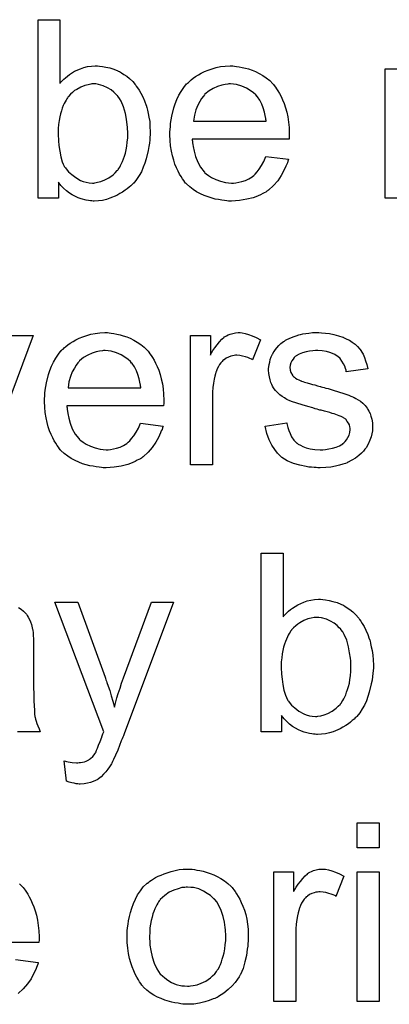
# Model space of a CAD drawing. Extents: x -1.7 to 9, y -2.8 to 5.2.
# Tile 114 of 227: x 5.455 to 5.621, y -0.531 to -0.09. Entities that reach past the tile are written whole.
import ezdxf

# ---------------------------------------------------------------- set-up
doc = ezdxf.new("R2010")
doc.units = 0
doc.layers.add('qfn32-50-23-b_document', color=1, linetype='CONTINUOUS')

msp = doc.modelspace()

# ---------------------------------------------------------------- linework, layer by layer
at = {"layer": 'qfn32-50-23-b_document', "color": 1}
for points in [[(5.473075, -0.118532), (5.47319, -0.118416), (5.473306, -0.118185), (5.473653, -0.117838), (5.474232, -0.117259), (5.47481, -0.116681), (5.475505, -0.115986), (5.47643, -0.115292), (5.477356, -0.114598), (5.47967, -0.113094), (5.482331, -0.111937), (5.483835, -0.111358), (5.485455, -0.111011), (5.48719, -0.11078), (5.488926, -0.110664), (5.489851, -0.110664), (5.490893, -0.11078), (5.492165, -0.110896), (5.493669, -0.111243), (5.495405, -0.11159), (5.497256, -0.112168), (5.498992, -0.112862), (5.499223, -0.112978), (5.499801, -0.11321), (5.500727, -0.113788), (5.501768, -0.114482), (5.503041, -0.115292), (5.504314, -0.116334), (5.505702, -0.117606), (5.506859, -0.118995), (5.506975, -0.11911), (5.507322, -0.119689), (5.5079, -0.120499), (5.508595, -0.12154), (5.509405, -0.122928), (5.510215, -0.124548), (5.511024, -0.126399), (5.511719, -0.128366), (5.511719, -0.128482), (5.511834, -0.128598), (5.51195, -0.128945), (5.512066, -0.129292), (5.512297, -0.130449), (5.512644, -0.131953), (5.512991, -0.133689), (5.513338, -0.135655), (5.513454, -0.137854), (5.51357, -0.140168), (5.51357, -0.140283), (5.51357, -0.140862), (5.51357, -0.141556), (5.513454, -0.142597), (5.513338, -0.14387), (5.513223, -0.145258), (5.512991, -0.146878), (5.512644, -0.148614), (5.511719, -0.152316), (5.51114, -0.154283), (5.510446, -0.156134), (5.509636, -0.158101), (5.508595, -0.159837), (5.507438, -0.161572), (5.506165, -0.163192), (5.506049, -0.163308), (5.505818, -0.163539), (5.505471, -0.163886), (5.504892, -0.164465), (5.504082, -0.165043), (5.503273, -0.165737), (5.502347, -0.166432), (5.50119, -0.167242), (5.499917, -0.167936), (5.498645, -0.168746), (5.495521, -0.170018), (5.493901, -0.170597), (5.492165, -0.170944), (5.490314, -0.171175), (5.488463, -0.171291), (5.488, -0.171291), (5.487422, -0.171175), (5.486727, -0.171175), (5.485917, -0.17106), (5.484876, -0.170828), (5.482562, -0.17025), (5.481289, -0.169787), (5.480017, -0.169208), (5.478628, -0.168514), (5.477356, -0.167704), (5.475967, -0.166663), (5.474695, -0.165506), (5.473538, -0.164233), (5.472381, -0.162729), (5.472381, -0.170018), (5.46324, -0.170018), (5.46324, -0.089954), (5.473075, -0.089954), (5.473075, -0.118532)], [(5.551404, -0.11078), (5.552329, -0.110896), (5.553486, -0.111127), (5.554759, -0.111358), (5.556263, -0.111706), (5.557651, -0.112053), (5.559271, -0.112631), (5.560775, -0.11321), (5.562395, -0.114019), (5.564015, -0.114945), (5.565635, -0.115986), (5.567139, -0.117259), (5.568527, -0.118647), (5.568643, -0.118763), (5.568874, -0.118995), (5.569221, -0.119457), (5.569684, -0.120152), (5.570263, -0.120962), (5.570841, -0.121887), (5.571535, -0.123044), (5.57223, -0.124433), (5.572924, -0.125937), (5.573618, -0.127556), (5.574197, -0.129408), (5.574775, -0.131375), (5.575238, -0.133573), (5.575585, -0.135887), (5.575816, -0.138316), (5.575932, -0.140978), (5.575932, -0.141093), (5.575932, -0.141556), (5.575932, -0.142366), (5.575816, -0.143523), (5.532429, -0.143523), (5.532429, -0.143639), (5.532429, -0.143986), (5.532545, -0.144449), (5.532545, -0.145143), (5.53266, -0.145953), (5.532892, -0.146878), (5.533239, -0.148961), (5.533933, -0.151275), (5.534859, -0.15382), (5.536131, -0.156134), (5.537751, -0.158217), (5.537867, -0.158217), (5.537983, -0.158448), (5.538677, -0.159027), (5.539718, -0.159837), (5.541106, -0.160647), (5.542958, -0.161572), (5.54504, -0.162382), (5.547354, -0.162961), (5.548627, -0.163076), (5.550015, -0.163192), (5.550941, -0.163192), (5.551982, -0.163076), (5.553255, -0.162845), (5.554643, -0.162498), (5.556263, -0.162035), (5.557767, -0.161341), (5.559271, -0.160415), (5.559387, -0.160299), (5.559966, -0.159837), (5.56066, -0.159143), (5.56147, -0.158217), (5.562395, -0.156944), (5.563436, -0.155324), (5.564478, -0.153473), (5.565403, -0.151275), (5.575585, -0.152548), (5.575585, -0.152663), (5.575469, -0.152895), (5.575354, -0.153357), (5.575122, -0.154052), (5.574775, -0.154746), (5.574428, -0.155672), (5.573502, -0.157638), (5.572345, -0.159837), (5.570726, -0.162151), (5.568874, -0.164349), (5.56656, -0.166432), (5.566445, -0.166432), (5.566213, -0.166663), (5.565866, -0.166894), (5.565403, -0.167242), (5.564709, -0.167589), (5.564015, -0.167936), (5.563089, -0.168399), (5.562048, -0.168861), (5.560891, -0.169324), (5.559734, -0.169787), (5.556842, -0.170481), (5.553602, -0.17106), (5.550015, -0.171291), (5.548743, -0.171291), (5.547933, -0.171175), (5.546891, -0.17106), (5.545619, -0.170828), (5.54423, -0.170597), (5.542726, -0.170365), (5.539487, -0.16944), (5.537751, -0.168746), (5.536131, -0.168051), (5.534396, -0.167126), (5.532776, -0.166084), (5.531272, -0.164928), (5.529768, -0.163539), (5.529652, -0.163423), (5.529421, -0.163192), (5.529074, -0.162729), (5.528611, -0.162035), (5.528032, -0.161225), (5.527454, -0.160299), (5.52676, -0.159143), (5.526065, -0.15787), (5.525371, -0.156366), (5.524677, -0.154746), (5.524099, -0.152895), (5.52352, -0.150928), (5.523057, -0.148845), (5.52271, -0.146531), (5.522479, -0.144101), (5.522363, -0.141556), (5.522363, -0.14144), (5.522363, -0.140862), (5.522363, -0.140168), (5.522479, -0.139126), (5.522594, -0.137854), (5.52271, -0.136465), (5.522941, -0.134845), (5.523289, -0.133226), (5.524214, -0.129523), (5.524793, -0.127672), (5.525487, -0.125705), (5.526413, -0.123854), (5.527454, -0.122118), (5.528611, -0.120383), (5.529883, -0.118763), (5.529999, -0.118647), (5.530231, -0.118416), (5.530693, -0.118069), (5.531272, -0.11749), (5.531966, -0.116912), (5.532892, -0.116218), (5.533933, -0.115408), (5.535206, -0.114714), (5.536478, -0.113904), (5.537983, -0.11321), (5.539602, -0.112515), (5.541338, -0.111937), (5.543189, -0.111358), (5.545156, -0.111011), (5.547239, -0.11078), (5.549437, -0.110664), (5.550594, -0.110664), (5.551404, -0.11078)], [(5.628807, -0.170018), (5.618972, -0.170018), (5.618972, -0.111937), (5.627766, -0.111937)], [(5.489157, -0.118763), (5.487422, -0.118763), (5.486959, -0.118879), (5.485686, -0.11911), (5.484182, -0.119457), (5.482447, -0.120152), (5.480595, -0.121193), (5.47967, -0.121771), (5.478744, -0.122581), (5.477819, -0.123391), (5.476893, -0.124433), (5.476893, -0.124548), (5.476662, -0.124664), (5.47643, -0.125011), (5.476199, -0.125474), (5.475852, -0.126052), (5.475389, -0.126746), (5.475042, -0.127556), (5.474579, -0.128482), (5.474116, -0.129639), (5.473769, -0.130796), (5.473306, -0.132184), (5.472959, -0.133573), (5.472728, -0.135193), (5.472496, -0.136928), (5.472265, -0.138664), (5.472265, -0.140631), (5.472265, -0.140746), (5.472265, -0.141093), (5.472265, -0.141672), (5.472265, -0.142366), (5.472381, -0.143176), (5.472381, -0.144217), (5.472612, -0.146416), (5.472959, -0.148845), (5.473422, -0.151391), (5.474116, -0.153705), (5.474579, -0.154746), (5.475042, -0.155672), (5.475042, -0.155787), (5.475273, -0.156019), (5.475505, -0.156366), (5.475852, -0.156828), (5.476893, -0.158101), (5.478397, -0.159374), (5.480132, -0.160762), (5.482331, -0.162035), (5.483488, -0.162498), (5.484876, -0.162845), (5.486149, -0.163076), (5.487653, -0.163192), (5.488231, -0.163192), (5.488694, -0.163076), (5.489967, -0.162845), (5.491471, -0.162498), (5.493207, -0.161804), (5.495058, -0.160878), (5.496909, -0.15949), (5.497835, -0.158564), (5.49876, -0.157638), (5.49876, -0.157523), (5.498992, -0.157407), (5.499223, -0.15706), (5.499454, -0.156597), (5.499917, -0.156019), (5.500264, -0.155324), (5.500727, -0.154399), (5.50119, -0.153473), (5.501537, -0.152316), (5.502, -0.151159), (5.502463, -0.149771), (5.50281, -0.148267), (5.503041, -0.146647), (5.503273, -0.144911), (5.503504, -0.142945), (5.503504, -0.140978), (5.503504, -0.140862), (5.503504, -0.140515), (5.503504, -0.139936), (5.503388, -0.139126), (5.503388, -0.138201), (5.503273, -0.137044), (5.502925, -0.134614), (5.502463, -0.131953), (5.501653, -0.12906), (5.500496, -0.126515), (5.499801, -0.125242), (5.498992, -0.124201), (5.498992, -0.124085), (5.49876, -0.12397), (5.498182, -0.123391), (5.497256, -0.122466), (5.495983, -0.121424), (5.494364, -0.120499), (5.492512, -0.119573), (5.490314, -0.118995), (5.489157, -0.118763)], [(5.549552, -0.118763), (5.548858, -0.118763), (5.548395, -0.118879), (5.547123, -0.118995), (5.545619, -0.119342), (5.543767, -0.11992), (5.541801, -0.12073), (5.539949, -0.121887), (5.538098, -0.123391), (5.537867, -0.123623), (5.537404, -0.124201), (5.536594, -0.125242), (5.535784, -0.126631), (5.534859, -0.128251), (5.534049, -0.130333), (5.533355, -0.132763), (5.533007, -0.135424), (5.565519, -0.135424), (5.565519, -0.135308), (5.565519, -0.135077), (5.565403, -0.13473), (5.565403, -0.134267), (5.565172, -0.132879), (5.564825, -0.131375), (5.564246, -0.129523), (5.563668, -0.127788), (5.562742, -0.126052), (5.561701, -0.124548), (5.561701, -0.124433), (5.56147, -0.124317), (5.560891, -0.123623), (5.55985, -0.122697), (5.558461, -0.121656), (5.556726, -0.120614), (5.554643, -0.119689), (5.552214, -0.118995), (5.550941, -0.118879), (5.549552, -0.118763)], [(5.451208, -0.231501), (5.461042, -0.231501), (5.438943, -0.290508)], [(5.495173, -0.230344), (5.496099, -0.23046), (5.497256, -0.230691), (5.498529, -0.230923), (5.500033, -0.23127), (5.501421, -0.231617), (5.503041, -0.232196), (5.504545, -0.232774), (5.506165, -0.233584), (5.507785, -0.23451), (5.509405, -0.235551), (5.510909, -0.236823), (5.512297, -0.238212), (5.512413, -0.238328), (5.512644, -0.238559), (5.512991, -0.239022), (5.513454, -0.239716), (5.514033, -0.240526), (5.514611, -0.241452), (5.515305, -0.242608), (5.515999, -0.243997), (5.516694, -0.245501), (5.517388, -0.247121), (5.517966, -0.248972), (5.518545, -0.250939), (5.519008, -0.253137), (5.519355, -0.255451), (5.519586, -0.257881), (5.519702, -0.260542), (5.519702, -0.260658), (5.519702, -0.26112), (5.519702, -0.26193), (5.519586, -0.263087), (5.476199, -0.263087), (5.476199, -0.263203), (5.476199, -0.26355), (5.476314, -0.264013), (5.476314, -0.264707), (5.47643, -0.265517), (5.476662, -0.266443), (5.477009, -0.268525), (5.477703, -0.270839), (5.478628, -0.273385), (5.479901, -0.275699), (5.481521, -0.277781), (5.481637, -0.277781), (5.481752, -0.278013), (5.482447, -0.278591), (5.483488, -0.279401), (5.484876, -0.280211), (5.486727, -0.281137), (5.48881, -0.281947), (5.491124, -0.282525), (5.492397, -0.282641), (5.493785, -0.282756), (5.494711, -0.282756), (5.495752, -0.282641), (5.497025, -0.282409), (5.498413, -0.282062), (5.500033, -0.281599), (5.501537, -0.280905), (5.503041, -0.27998), (5.503157, -0.279864), (5.503735, -0.279401), (5.50443, -0.278707), (5.505239, -0.277781), (5.506165, -0.276509), (5.507206, -0.274889), (5.508248, -0.273038), (5.509173, -0.270839), (5.519355, -0.272112), (5.519355, -0.272228), (5.519239, -0.272459), (5.519123, -0.272922), (5.518892, -0.273616), (5.518545, -0.27431), (5.518198, -0.275236), (5.517272, -0.277203), (5.516115, -0.279401), (5.514495, -0.281715), (5.512644, -0.283913), (5.51033, -0.285996), (5.510215, -0.285996), (5.509983, -0.286227), (5.509636, -0.286459), (5.509173, -0.286806), (5.508479, -0.287153), (5.507785, -0.2875), (5.506859, -0.287963), (5.505818, -0.288426), (5.504661, -0.288889), (5.503504, -0.289351), (5.500611, -0.290046), (5.497372, -0.290624), (5.493785, -0.290855), (5.492512, -0.290855), (5.491703, -0.29074), (5.490661, -0.290624), (5.489389, -0.290393), (5.488, -0.290161), (5.486496, -0.28993), (5.483256, -0.289004), (5.481521, -0.28831), (5.479901, -0.287616), (5.478166, -0.28669), (5.476546, -0.285649), (5.475042, -0.284492), (5.473538, -0.283103), (5.473422, -0.282988), (5.47319, -0.282756), (5.472843, -0.282294), (5.472381, -0.281599), (5.471802, -0.280789), (5.471224, -0.279864), (5.470529, -0.278707), (5.469835, -0.277434), (5.469141, -0.27593), (5.468447, -0.27431), (5.467868, -0.272459), (5.46729, -0.270492), (5.466827, -0.26841), (5.46648, -0.266096), (5.466248, -0.263666), (5.466133, -0.26112), (5.466133, -0.261005), (5.466133, -0.260426), (5.466133, -0.259732), (5.466248, -0.258691), (5.466364, -0.257418), (5.46648, -0.25603), (5.466711, -0.25441), (5.467058, -0.25279), (5.467984, -0.249088), (5.468562, -0.247237), (5.469257, -0.24527), (5.470182, -0.243418), (5.471224, -0.241683), (5.472381, -0.239947), (5.473653, -0.238328), (5.473769, -0.238212), (5.474, -0.237981), (5.474463, -0.237633), (5.475042, -0.237055), (5.475736, -0.236476), (5.476662, -0.235782), (5.477703, -0.234972), (5.478975, -0.234278), (5.480248, -0.233468), (5.481752, -0.232774), (5.483372, -0.23208), (5.485108, -0.231501), (5.486959, -0.230923), (5.488926, -0.230576), (5.491008, -0.230344), (5.493207, -0.230229), (5.494364, -0.230229), (5.495173, -0.230344)], [(5.554875, -0.230344), (5.556147, -0.230576), (5.557651, -0.231038), (5.559271, -0.231617), (5.561123, -0.232427), (5.563089, -0.233468), (5.559503, -0.242493), (5.559387, -0.242377), (5.558924, -0.242146), (5.55823, -0.241799), (5.557304, -0.241452), (5.556263, -0.241104), (5.55499, -0.240757), (5.553718, -0.240526), (5.552445, -0.24041), (5.551867, -0.24041), (5.551288, -0.240526), (5.550478, -0.240642), (5.549668, -0.240873), (5.548627, -0.24122), (5.547586, -0.241683), (5.54666, -0.242377), (5.546544, -0.242493), (5.546197, -0.242724), (5.54585, -0.243187), (5.545272, -0.243766), (5.544693, -0.244575), (5.544115, -0.245501), (5.543536, -0.246542), (5.543073, -0.247815), (5.542958, -0.248046), (5.542842, -0.248741), (5.54261, -0.249782), (5.542263, -0.25117), (5.541916, -0.252906), (5.541685, -0.254873), (5.541569, -0.256955), (5.541453, -0.259269), (5.541453, -0.289583), (5.531619, -0.289583), (5.531619, -0.231501), (5.540528, -0.231501), (5.540528, -0.240294), (5.540644, -0.240179), (5.541106, -0.239369), (5.541685, -0.238328), (5.54261, -0.237055), (5.543536, -0.235782), (5.544577, -0.234394), (5.545619, -0.233237), (5.54666, -0.232311), (5.546776, -0.232196), (5.547123, -0.231964), (5.547817, -0.231617), (5.548511, -0.23127), (5.549437, -0.230923), (5.550594, -0.230576), (5.551751, -0.230344), (5.553024, -0.230229), (5.553833, -0.230229), (5.554875, -0.230344)], [(5.590395, -0.230344), (5.59213, -0.23046), (5.593981, -0.230691), (5.595948, -0.231154), (5.598031, -0.231617), (5.599998, -0.232311), (5.600113, -0.232311), (5.600229, -0.232427), (5.600808, -0.232658), (5.601733, -0.233121), (5.60289, -0.2337), (5.604163, -0.23451), (5.605436, -0.235435), (5.606593, -0.236476), (5.607634, -0.237633), (5.60775, -0.237749), (5.607981, -0.238212), (5.608444, -0.239022), (5.609022, -0.239947), (5.609601, -0.241336), (5.610179, -0.24284), (5.610642, -0.244575), (5.611105, -0.246542), (5.601502, -0.247815), (5.601502, -0.247584), (5.601386, -0.247121), (5.601155, -0.246311), (5.600808, -0.24527), (5.600229, -0.244228), (5.599535, -0.243071), (5.598725, -0.241914), (5.597568, -0.240873), (5.597452, -0.240757), (5.596989, -0.240526), (5.596295, -0.240063), (5.595254, -0.2396), (5.594097, -0.239137), (5.592593, -0.238675), (5.590742, -0.238443), (5.588775, -0.238328), (5.587618, -0.238328), (5.586461, -0.238443), (5.584957, -0.238559), (5.583453, -0.238906), (5.581833, -0.239253), (5.580329, -0.239832), (5.579056, -0.240642), (5.57894, -0.240757), (5.578593, -0.240989), (5.57813, -0.241452), (5.577668, -0.242146), (5.577089, -0.24284), (5.576626, -0.243766), (5.576279, -0.244807), (5.576163, -0.245848), (5.576163, -0.245964), (5.576163, -0.246195), (5.576279, -0.246542), (5.576279, -0.247005), (5.576626, -0.248162), (5.57732, -0.249319), (5.577436, -0.249435), (5.577552, -0.24955), (5.577783, -0.249898), (5.578246, -0.250245), (5.578709, -0.250592), (5.579403, -0.251055), (5.580213, -0.251402), (5.581139, -0.251864), (5.581254, -0.251864), (5.581486, -0.25198), (5.581949, -0.252096), (5.582758, -0.252443), (5.583915, -0.25279), (5.585419, -0.253137), (5.586345, -0.253484), (5.587386, -0.253716), (5.588543, -0.254063), (5.589816, -0.25441), (5.589932, -0.25441), (5.590279, -0.254526), (5.590857, -0.254641), (5.591552, -0.254873), (5.592361, -0.255104), (5.593403, -0.255335), (5.595601, -0.25603), (5.598031, -0.256724), (5.600461, -0.257534), (5.602659, -0.258344), (5.603584, -0.258691), (5.604394, -0.259038), (5.604626, -0.259154), (5.605088, -0.259385), (5.605783, -0.259732), (5.606824, -0.260311), (5.607865, -0.261005), (5.608907, -0.26193), (5.609948, -0.262972), (5.610873, -0.264129), (5.610989, -0.264244), (5.611221, -0.264707), (5.611683, -0.265401), (5.612146, -0.266443), (5.612493, -0.267715), (5.612956, -0.269104), (5.613188, -0.270724), (5.613303, -0.272575), (5.613303, -0.272806), (5.613303, -0.273385), (5.613188, -0.27431), (5.612956, -0.275583), (5.612609, -0.276971), (5.61203, -0.278476), (5.611336, -0.280211), (5.610411, -0.281831), (5.610295, -0.282062), (5.609832, -0.282525), (5.609254, -0.283335), (5.608328, -0.28426), (5.607055, -0.285302), (5.605667, -0.286459), (5.604047, -0.2875), (5.60208, -0.288541), (5.601965, -0.288541), (5.601849, -0.288657), (5.601155, -0.288889), (5.599998, -0.289236), (5.598494, -0.289698), (5.596642, -0.290161), (5.59456, -0.290508), (5.592361, -0.29074), (5.589816, -0.290855), (5.588775, -0.290855), (5.587965, -0.29074), (5.587039, -0.29074), (5.585882, -0.290624), (5.584725, -0.290508), (5.583453, -0.290277), (5.580676, -0.289698), (5.577783, -0.288889), (5.575007, -0.287731), (5.573734, -0.287037), (5.572577, -0.286227), (5.572461, -0.286112), (5.572345, -0.285996), (5.571651, -0.285302), (5.57061, -0.28426), (5.569453, -0.282641), (5.56818, -0.280674), (5.566908, -0.27836), (5.565866, -0.275467), (5.565056, -0.272228), (5.574775, -0.270724), (5.574775, -0.270839), (5.574775, -0.270955), (5.575007, -0.271649), (5.575238, -0.272806), (5.575701, -0.274079), (5.576279, -0.275467), (5.576973, -0.276971), (5.578015, -0.278476), (5.579287, -0.279748), (5.579519, -0.279864), (5.579982, -0.280211), (5.580907, -0.280674), (5.582064, -0.281252), (5.583568, -0.281831), (5.585304, -0.282294), (5.587386, -0.282641), (5.589816, -0.282756), (5.590973, -0.282756), (5.59213, -0.282641), (5.593634, -0.282409), (5.595254, -0.282062), (5.596989, -0.281599), (5.598494, -0.281021), (5.599882, -0.280095), (5.599998, -0.27998), (5.600461, -0.279632), (5.600923, -0.279054), (5.601618, -0.278244), (5.602196, -0.277318), (5.602775, -0.276161), (5.603122, -0.275005), (5.603237, -0.273616), (5.603237, -0.2735), (5.603237, -0.273038), (5.603122, -0.272459), (5.60289, -0.271649), (5.602543, -0.270839), (5.601965, -0.270029), (5.60127, -0.269104), (5.600229, -0.26841), (5.600113, -0.268294), (5.599766, -0.268178), (5.599188, -0.267831), (5.598262, -0.267484), (5.596874, -0.267021), (5.596064, -0.266674), (5.595138, -0.266443), (5.594097, -0.266096), (5.59294, -0.265748), (5.591667, -0.265401), (5.590163, -0.265054), (5.590047, -0.265054), (5.5897, -0.264939), (5.589122, -0.264823), (5.588428, -0.264591), (5.587502, -0.26436), (5.586461, -0.264013), (5.584262, -0.263435), (5.581717, -0.262625), (5.579287, -0.26193), (5.576973, -0.26112), (5.575932, -0.260658), (5.575122, -0.260311), (5.574891, -0.260195), (5.574428, -0.259964), (5.573734, -0.259501), (5.572808, -0.258922), (5.571767, -0.258112), (5.570726, -0.257187), (5.569684, -0.256145), (5.568759, -0.254873), (5.568643, -0.254757), (5.568412, -0.254294), (5.568065, -0.253484), (5.567717, -0.252559), (5.56737, -0.251402), (5.567023, -0.250013), (5.566792, -0.248625), (5.566676, -0.247005), (5.566676, -0.246774), (5.566676, -0.246311), (5.566792, -0.245617), (5.566908, -0.244575), (5.567139, -0.243534), (5.56737, -0.242261), (5.567833, -0.241104), (5.568412, -0.239832), (5.568527, -0.239716), (5.568759, -0.239253), (5.569106, -0.238675), (5.569684, -0.237865), (5.570378, -0.237055), (5.571188, -0.236014), (5.572114, -0.235088), (5.573271, -0.234278), (5.573387, -0.234162), (5.573734, -0.234047), (5.574197, -0.2337), (5.574891, -0.233352), (5.575816, -0.23289), (5.576858, -0.232427), (5.57813, -0.231964), (5.579519, -0.231501), (5.57975, -0.231386), (5.580213, -0.23127), (5.581023, -0.231038), (5.582064, -0.230807), (5.583337, -0.230576), (5.584725, -0.23046), (5.586345, -0.230229), (5.589122, -0.230229), (5.590395, -0.230344)], [(5.493322, -0.238328), (5.492628, -0.238328), (5.492165, -0.238443), (5.490893, -0.238559), (5.489389, -0.238906), (5.487537, -0.239485), (5.48557, -0.240294), (5.483719, -0.241452), (5.481868, -0.242956), (5.481637, -0.243187), (5.481174, -0.243766), (5.480364, -0.244807), (5.479554, -0.246195), (5.478628, -0.247815), (5.477819, -0.249898), (5.477124, -0.252327), (5.476777, -0.254988), (5.509289, -0.254988), (5.509289, -0.254873), (5.509289, -0.254641), (5.509173, -0.254294), (5.509173, -0.253831), (5.508942, -0.252443), (5.508595, -0.250939), (5.508016, -0.249088), (5.507438, -0.247352), (5.506512, -0.245617), (5.505471, -0.244113), (5.505471, -0.243997), (5.505239, -0.243881), (5.504661, -0.243187), (5.50362, -0.242261), (5.502231, -0.24122), (5.500496, -0.240179), (5.498413, -0.239253), (5.495983, -0.238559), (5.494711, -0.238443), (5.493322, -0.238328)], [(5.573155, -0.357661), (5.573271, -0.357545), (5.573387, -0.357313), (5.573734, -0.356966), (5.574312, -0.356388), (5.574891, -0.355809), (5.575585, -0.355115), (5.576511, -0.354421), (5.577436, -0.353727), (5.57975, -0.352223), (5.582411, -0.351066), (5.583915, -0.350487), (5.585535, -0.35014), (5.587271, -0.349909), (5.589006, -0.349793), (5.589932, -0.349793), (5.590973, -0.349909), (5.592246, -0.350024), (5.59375, -0.350372), (5.595485, -0.350719), (5.597337, -0.351297), (5.599072, -0.351991), (5.599303, -0.352107), (5.599882, -0.352338), (5.600808, -0.352917), (5.601849, -0.353611), (5.603122, -0.354421), (5.604394, -0.355462), (5.605783, -0.356735), (5.60694, -0.358123), (5.607055, -0.358239), (5.607403, -0.358818), (5.607981, -0.359627), (5.608675, -0.360669), (5.609485, -0.362057), (5.610295, -0.363677), (5.611105, -0.365528), (5.611799, -0.367495), (5.611799, -0.367611), (5.611915, -0.367726), (5.61203, -0.368074), (5.612146, -0.368421), (5.612378, -0.369578), (5.612725, -0.371082), (5.613072, -0.372817), (5.613419, -0.374784), (5.613535, -0.376983), (5.61365, -0.379296), (5.61365, -0.379412), (5.61365, -0.379991), (5.61365, -0.380685), (5.613535, -0.381726), (5.613419, -0.382999), (5.613303, -0.384387), (5.613072, -0.386007), (5.612725, -0.387743), (5.611799, -0.391445), (5.611221, -0.393412), (5.610526, -0.395263), (5.609717, -0.39723), (5.608675, -0.398966), (5.607518, -0.400701), (5.606245, -0.402321), (5.60613, -0.402437), (5.605898, -0.402668), (5.605551, -0.403015), (5.604973, -0.403594), (5.604163, -0.404172), (5.603353, -0.404866), (5.602427, -0.40556), (5.60127, -0.40637), (5.599998, -0.407065), (5.598725, -0.407874), (5.595601, -0.409147), (5.593981, -0.409726), (5.592246, -0.410073), (5.590395, -0.410304), (5.588543, -0.41042), (5.588081, -0.41042), (5.587502, -0.410304), (5.586808, -0.410304), (5.585998, -0.410188), (5.584957, -0.409957), (5.582643, -0.409378), (5.58137, -0.408916), (5.580097, -0.408337), (5.578709, -0.407643), (5.577436, -0.406833), (5.576048, -0.405792), (5.574775, -0.404635), (5.573618, -0.403362), (5.572461, -0.401858), (5.572461, -0.409147), (5.563321, -0.409147), (5.563321, -0.329083), (5.573155, -0.329083), (5.573155, -0.357661)], [(5.501884, -0.410073), (5.501884, -0.410188), (5.501768, -0.410536), (5.501537, -0.410998), (5.501306, -0.411577), (5.500958, -0.412387), (5.500611, -0.413312), (5.499801, -0.415279), (5.498992, -0.417478), (5.498066, -0.419676), (5.49714, -0.421643), (5.496678, -0.422453), (5.496331, -0.423262), (5.496215, -0.423494), (5.495868, -0.424072), (5.495289, -0.424882), (5.494595, -0.425924), (5.493669, -0.427081), (5.492628, -0.428238), (5.491587, -0.429395), (5.490314, -0.43032), (5.490198, -0.430436), (5.489736, -0.430667), (5.489041, -0.431014), (5.488, -0.431477), (5.486843, -0.43194), (5.485455, -0.432287), (5.483951, -0.432519), (5.482215, -0.432634), (5.481752, -0.432634), (5.481174, -0.432519), (5.480364, -0.432519), (5.479438, -0.432287), (5.478397, -0.432056), (5.47724, -0.431824), (5.475967, -0.431361), (5.474926, -0.422221), (5.475042, -0.422221), (5.475505, -0.422337), (5.476083, -0.422453), (5.476777, -0.422684), (5.478628, -0.423031), (5.48048, -0.423147), (5.481058, -0.423147), (5.481637, -0.423031), (5.482331, -0.423031), (5.484066, -0.422684), (5.484876, -0.422337), (5.485686, -0.42199), (5.485802, -0.42199), (5.486033, -0.421758), (5.48638, -0.421527), (5.486843, -0.42118), (5.487884, -0.420254), (5.48881, -0.418982), (5.48881, -0.418866), (5.489041, -0.418635), (5.489273, -0.418172), (5.489504, -0.417478), (5.489967, -0.416552), (5.49043, -0.415163), (5.491124, -0.413544), (5.491818, -0.411577), (5.491818, -0.411461), (5.49205, -0.410998), (5.492281, -0.410188), (5.492744, -0.409147), (5.470761, -0.351066), (5.481174, -0.351066), (5.493322, -0.384734), (5.493322, -0.38485), (5.493438, -0.384966), (5.493554, -0.385313), (5.493669, -0.385891), (5.493901, -0.38647), (5.494132, -0.387164), (5.494711, -0.388784), (5.495405, -0.390751), (5.496099, -0.393065), (5.496793, -0.395495), (5.497488, -0.398156), (5.497488, -0.39804), (5.497603, -0.397808), (5.497719, -0.397461), (5.497835, -0.396999), (5.49795, -0.39642), (5.498182, -0.395726), (5.498645, -0.39399), (5.499223, -0.392024), (5.500033, -0.389709), (5.500727, -0.387396), (5.501653, -0.384966), (5.514148, -0.351066), (5.523983, -0.351066), (5.501884, -0.410073)], [(5.454563, -0.353495), (5.45572, -0.35419), (5.456761, -0.355115), (5.457687, -0.356041), (5.457802, -0.356156), (5.458034, -0.356504), (5.458381, -0.357082), (5.458844, -0.357776), (5.459422, -0.358818), (5.459885, -0.359859), (5.460348, -0.361132), (5.460695, -0.362636), (5.460695, -0.362751), (5.460811, -0.363099), (5.460926, -0.363793), (5.461042, -0.364718), (5.461042, -0.365991), (5.461158, -0.367495), (5.461273, -0.369462), (5.461273, -0.37166), (5.461273, -0.38485), (5.461273, -0.384966), (5.461273, -0.385429), (5.461273, -0.386123), (5.461273, -0.387048), (5.461273, -0.38809), (5.461273, -0.389362), (5.461389, -0.392139), (5.461389, -0.395032), (5.461505, -0.397924), (5.46162, -0.399197), (5.46162, -0.400354), (5.461736, -0.401395), (5.461852, -0.402205), (5.461852, -0.402321), (5.461968, -0.402784), (5.462083, -0.403478), (5.46243, -0.404403), (5.462662, -0.405445), (5.463125, -0.406602), (5.463703, -0.407874), (5.464282, -0.409147), (5.453984, -0.409147)], [(5.589238, -0.357892), (5.587502, -0.357892), (5.587039, -0.358008), (5.585767, -0.358239), (5.584262, -0.358586), (5.582527, -0.35928), (5.580676, -0.360322), (5.57975, -0.3609), (5.578825, -0.36171), (5.577899, -0.36252), (5.576973, -0.363561), (5.576973, -0.363677), (5.576742, -0.363793), (5.576511, -0.36414), (5.576279, -0.364603), (5.575932, -0.365181), (5.575469, -0.365875), (5.575122, -0.366685), (5.574659, -0.367611), (5.574197, -0.368768), (5.57385, -0.369925), (5.573387, -0.371313), (5.57304, -0.372702), (5.572808, -0.374321), (5.572577, -0.376057), (5.572345, -0.377792), (5.572345, -0.379759), (5.572345, -0.379875), (5.572345, -0.380222), (5.572345, -0.380801), (5.572345, -0.381495), (5.572461, -0.382305), (5.572461, -0.383346), (5.572693, -0.385544), (5.57304, -0.387974), (5.573502, -0.390519), (5.574197, -0.392833), (5.574659, -0.393875), (5.575122, -0.3948), (5.575122, -0.394916), (5.575354, -0.395147), (5.575585, -0.395495), (5.575932, -0.395957), (5.576973, -0.39723), (5.578477, -0.398503), (5.580213, -0.399891), (5.582411, -0.401164), (5.583568, -0.401627), (5.584957, -0.401974), (5.586229, -0.402205), (5.587734, -0.402321), (5.588312, -0.402321), (5.588775, -0.402205), (5.590047, -0.401974), (5.591552, -0.401627), (5.593287, -0.400932), (5.595138, -0.400007), (5.596989, -0.398618), (5.597915, -0.397693), (5.598841, -0.396767), (5.598841, -0.396651), (5.599072, -0.396536), (5.599303, -0.396189), (5.599535, -0.395726), (5.599998, -0.395147), (5.600345, -0.394453), (5.600808, -0.393528), (5.60127, -0.392602), (5.601618, -0.391445), (5.60208, -0.390288), (5.602543, -0.3889), (5.60289, -0.387396), (5.603122, -0.385776), (5.603353, -0.38404), (5.603584, -0.382073), (5.603584, -0.380106), (5.603584, -0.379991), (5.603584, -0.379644), (5.603584, -0.379065), (5.603469, -0.378255), (5.603469, -0.37733), (5.603353, -0.376173), (5.603006, -0.373743), (5.602543, -0.371082), (5.601733, -0.368189), (5.600576, -0.365644), (5.599882, -0.364371), (5.599072, -0.36333), (5.599072, -0.363214), (5.598841, -0.363099), (5.598262, -0.36252), (5.597337, -0.361594), (5.596064, -0.360553), (5.594444, -0.359627), (5.592593, -0.358702), (5.590395, -0.358123), (5.589238, -0.357892)], [(5.616196, -0.461258), (5.606361, -0.461258), (5.606361, -0.450036), (5.616196, -0.450036), (5.616196, -0.461258)], [(5.532313, -0.470861), (5.533355, -0.470977), (5.534511, -0.471209), (5.535784, -0.47144), (5.537288, -0.471671), (5.540412, -0.472713), (5.542032, -0.473291), (5.543652, -0.474101), (5.545272, -0.474911), (5.546891, -0.476068), (5.548395, -0.477225), (5.5499, -0.478613), (5.550015, -0.478729), (5.550247, -0.478961), (5.550594, -0.479423), (5.551057, -0.480002), (5.551635, -0.480812), (5.552329, -0.481853), (5.553024, -0.48301), (5.553718, -0.484283), (5.554412, -0.485671), (5.555106, -0.487407), (5.5558, -0.489142), (5.556379, -0.491109), (5.556842, -0.493192), (5.557189, -0.49539), (5.55742, -0.497704), (5.557536, -0.500249), (5.557536, -0.500365), (5.557536, -0.500712), (5.557536, -0.501291), (5.557536, -0.502101), (5.55742, -0.503026), (5.557304, -0.504183), (5.557304, -0.50534), (5.557073, -0.506613), (5.556726, -0.509505), (5.556032, -0.512398), (5.555222, -0.51529), (5.554065, -0.517951), (5.554065, -0.518067), (5.553949, -0.518183), (5.553718, -0.51853), (5.553486, -0.518993), (5.552676, -0.52015), (5.551635, -0.521538), (5.550247, -0.523158), (5.548511, -0.524778), (5.546544, -0.526398), (5.54423, -0.527902), (5.544115, -0.527902), (5.543999, -0.528017), (5.543652, -0.528249), (5.543073, -0.52848), (5.542495, -0.528712), (5.541801, -0.528943), (5.540065, -0.529637), (5.538098, -0.530216), (5.535668, -0.530794), (5.533123, -0.531257), (5.530346, -0.531373), (5.529189, -0.531373), (5.528264, -0.531257), (5.527222, -0.531141), (5.526065, -0.53091), (5.524677, -0.530678), (5.523289, -0.530447), (5.520165, -0.529521), (5.518429, -0.528827), (5.516809, -0.528133), (5.51519, -0.527207), (5.51357, -0.526166), (5.512066, -0.525009), (5.510562, -0.523621), (5.510446, -0.523505), (5.510215, -0.523274), (5.509867, -0.522811), (5.509405, -0.522117), (5.508826, -0.521307), (5.508248, -0.520381), (5.507553, -0.519224), (5.506859, -0.517836), (5.506165, -0.516332), (5.505471, -0.514596), (5.504892, -0.512745), (5.504314, -0.510778), (5.503851, -0.50858), (5.503504, -0.506266), (5.503273, -0.50372), (5.503157, -0.501059), (5.503157, -0.500828), (5.503157, -0.500365), (5.503273, -0.499555), (5.503273, -0.498398), (5.503388, -0.497125), (5.50362, -0.495506), (5.503851, -0.493886), (5.504314, -0.492035), (5.504777, -0.490183), (5.505355, -0.488216), (5.506049, -0.486134), (5.506975, -0.484167), (5.5079, -0.482316), (5.509173, -0.480465), (5.510446, -0.478729), (5.512066, -0.477225), (5.512181, -0.477109), (5.512413, -0.476994), (5.512876, -0.476647), (5.513454, -0.476184), (5.514148, -0.475721), (5.515074, -0.475142), (5.515999, -0.474564), (5.517157, -0.473985), (5.518429, -0.473407), (5.519818, -0.472828), (5.522941, -0.471787), (5.526528, -0.470977), (5.528379, -0.470861), (5.530346, -0.470746), (5.531503, -0.470746), (5.532313, -0.470861)], [(5.592246, -0.470861), (5.593519, -0.471093), (5.595023, -0.471556), (5.596642, -0.472134), (5.598494, -0.472944), (5.600461, -0.473985), (5.596874, -0.48301), (5.596758, -0.482894), (5.596295, -0.482663), (5.595601, -0.482316), (5.594676, -0.481969), (5.593634, -0.481622), (5.592361, -0.481274), (5.591089, -0.481043), (5.589816, -0.480927), (5.589238, -0.480927), (5.588659, -0.481043), (5.587849, -0.481159), (5.587039, -0.48139), (5.585998, -0.481737), (5.584957, -0.4822), (5.584031, -0.482894), (5.583915, -0.48301), (5.583568, -0.483241), (5.583221, -0.483704), (5.582643, -0.484283), (5.582064, -0.485093), (5.581486, -0.486018), (5.580907, -0.48706), (5.580444, -0.488332), (5.580329, -0.488564), (5.580213, -0.489258), (5.579982, -0.490299), (5.579635, -0.491688), (5.579287, -0.493423), (5.579056, -0.49539), (5.57894, -0.497473), (5.578825, -0.499786), (5.578825, -0.5301), (5.56899, -0.5301), (5.56899, -0.472019), (5.577899, -0.472019), (5.577899, -0.480812), (5.578015, -0.480696), (5.578477, -0.479886), (5.579056, -0.478845), (5.579982, -0.477572), (5.580907, -0.476299), (5.581949, -0.474911), (5.58299, -0.473754), (5.584031, -0.472828), (5.584147, -0.472713), (5.584494, -0.472481), (5.585188, -0.472134), (5.585882, -0.471787), (5.586808, -0.47144), (5.587965, -0.471093), (5.589122, -0.470861), (5.590395, -0.470746), (5.591204, -0.470746), (5.592246, -0.470861)], [(5.616196, -0.5301), (5.606361, -0.5301), (5.606361, -0.472019), (5.616196, -0.472019), (5.616196, -0.5301)], [(5.45491, -0.477341), (5.456298, -0.478729), (5.456414, -0.478845), (5.456645, -0.479076), (5.456993, -0.479539), (5.457455, -0.480233), (5.458034, -0.481043), (5.458612, -0.481969), (5.459306, -0.483126), (5.460001, -0.484514), (5.460695, -0.486018), (5.461389, -0.487638), (5.461968, -0.489489), (5.462546, -0.491456), (5.463009, -0.493654), (5.463356, -0.495968), (5.463587, -0.498398), (5.463703, -0.501059), (5.463703, -0.501175), (5.463703, -0.501638), (5.463703, -0.502448), (5.463587, -0.503605), (5.4202, -0.503605)], [(5.530346, -0.478845), (5.529652, -0.478845), (5.529074, -0.478961), (5.527801, -0.479076), (5.526065, -0.479539), (5.524099, -0.480233), (5.522016, -0.481159), (5.520049, -0.482547), (5.519008, -0.483473), (5.518082, -0.484398), (5.518082, -0.484514), (5.517851, -0.48463), (5.517619, -0.484977), (5.517272, -0.48544), (5.516925, -0.486018), (5.516578, -0.486712), (5.516115, -0.487638), (5.515652, -0.488564), (5.51519, -0.489721), (5.514727, -0.490878), (5.51438, -0.492266), (5.514033, -0.49377), (5.513685, -0.49539), (5.513454, -0.497125), (5.513338, -0.499092), (5.513223, -0.501059), (5.513223, -0.501175), (5.513223, -0.501522), (5.513223, -0.502101), (5.513338, -0.50291), (5.513338, -0.503836), (5.513454, -0.504877), (5.513801, -0.507307), (5.51438, -0.510084), (5.515305, -0.512861), (5.516462, -0.515522), (5.517272, -0.516679), (5.518082, -0.517836), (5.518198, -0.517836), (5.518314, -0.518067), (5.519008, -0.518646), (5.520049, -0.519571), (5.521437, -0.520497), (5.523173, -0.521538), (5.525256, -0.522464), (5.527685, -0.523042), (5.528958, -0.523158), (5.530346, -0.523274), (5.531041, -0.523274), (5.531619, -0.523158), (5.532892, -0.522927), (5.534627, -0.522579), (5.536478, -0.521885), (5.538561, -0.52096), (5.540528, -0.519571), (5.541569, -0.518646), (5.542495, -0.51772), (5.54261, -0.517604), (5.542726, -0.517489), (5.542958, -0.517141), (5.543305, -0.516679), (5.543652, -0.5161), (5.544115, -0.515406), (5.544577, -0.51448), (5.54504, -0.513555), (5.545503, -0.512398), (5.54585, -0.511125), (5.546313, -0.509737), (5.54666, -0.508233), (5.547007, -0.506497), (5.547239, -0.504762), (5.54747, -0.502795), (5.54747, -0.500712), (5.54747, -0.500596), (5.54747, -0.500249), (5.54747, -0.499671), (5.547354, -0.498977), (5.547354, -0.498051), (5.547239, -0.49701), (5.546891, -0.49458), (5.546313, -0.492035), (5.545387, -0.489258), (5.544115, -0.486712), (5.54342, -0.48544), (5.542495, -0.484398), (5.542495, -0.484283), (5.542263, -0.484167), (5.541569, -0.483473), (5.540528, -0.482663), (5.53914, -0.481622), (5.537404, -0.48058), (5.535321, -0.479655), (5.533007, -0.479076), (5.531735, -0.478961), (5.530346, -0.478845)], [(5.453174, -0.511356), (5.463356, -0.512629), (5.463356, -0.512745), (5.46324, -0.512976), (5.463125, -0.513439), (5.462893, -0.514133), (5.462546, -0.514827), (5.462199, -0.515753), (5.461273, -0.51772), (5.460116, -0.519918), (5.458497, -0.522232), (5.456645, -0.524431), (5.454331, -0.526513)]]:
    msp.add_lwpolyline(points, dxfattribs=at)

doc.saveas('drawing.dxf')
